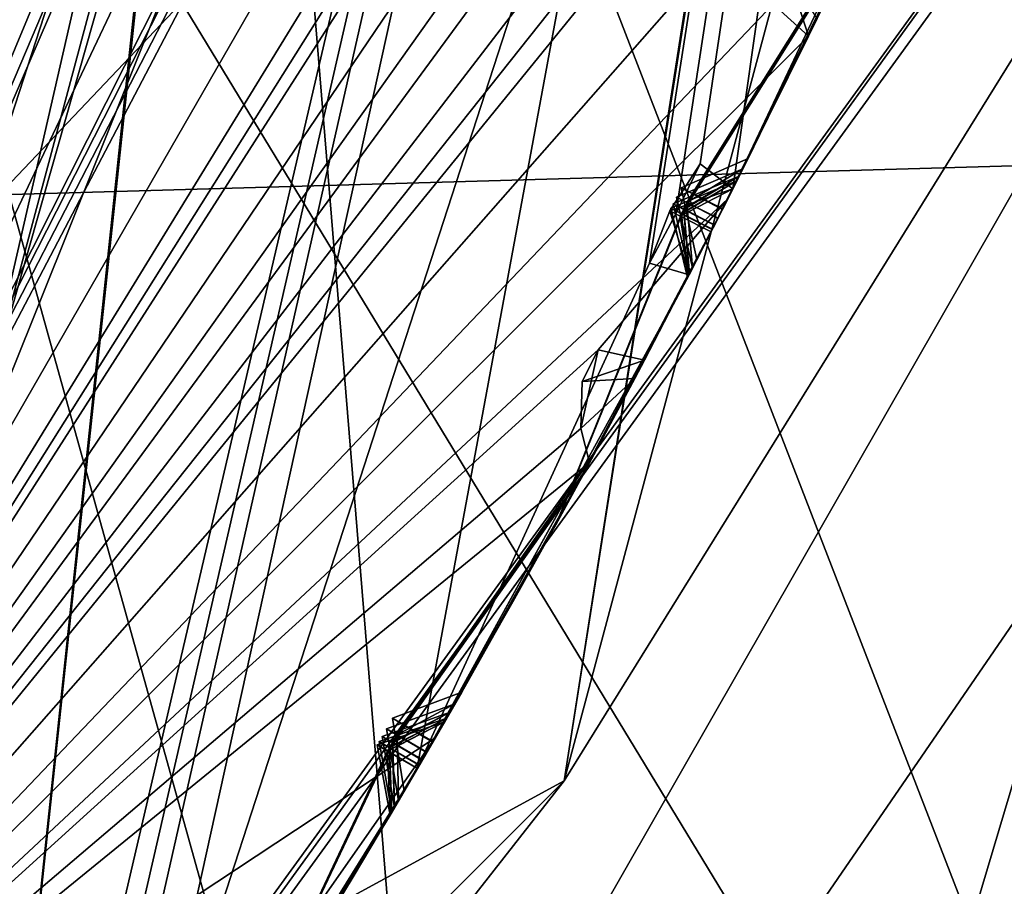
# Model space of a CAD drawing. Header units: millimetres. Extents: x -29 to 28.8, y -75.2 to 10.
# Tile 199 of 256: x 9.5 to 10.6, y -41.7 to -40.8. Entities that reach past the tile are written whole.
import ezdxf

# ---------------------------------------------------------------- set-up
doc = ezdxf.new("R2010")
doc.units = ezdxf.units.MM
doc.header["$LTSCALE"] = 88.413066
for name, color, linetype in [('104', 7, 'CONTINUOUS'), ('105', 7, 'CONTINUOUS'), ('107', 7, 'CONTINUOUS'), ('15', 7, 'CONTINUOUS'), ('18', 7, 'CONTINUOUS'), ('19', 7, 'CONTINUOUS'), ('2', 7, 'CONTINUOUS'), ('20', 7, 'CONTINUOUS'), ('22', 7, 'CONTINUOUS'), ('23', 7, 'CONTINUOUS'), ('26', 7, 'CONTINUOUS'), ('28', 7, 'CONTINUOUS'), ('3', 7, 'CONTINUOUS'), ('31', 7, 'CONTINUOUS'), ('360', 7, 'CONTINUOUS'), ('379', 7, 'CONTINUOUS'), ('385', 7, 'CONTINUOUS'), ('386', 7, 'CONTINUOUS'), ('387', 7, 'CONTINUOUS'), ('388', 7, 'CONTINUOUS'), ('389', 7, 'CONTINUOUS'), ('390', 7, 'CONTINUOUS'), ('506', 7, 'CONTINUOUS'), ('507', 7, 'CONTINUOUS'), ('509', 7, 'CONTINUOUS'), ('512', 7, 'CONTINUOUS'), ('515', 7, 'CONTINUOUS'), ('518', 7, 'CONTINUOUS'), ('520', 7, 'CONTINUOUS'), ('649', 7, 'CONTINUOUS'), ('650', 7, 'CONTINUOUS'), ('653', 7, 'CONTINUOUS'), ('656', 7, 'CONTINUOUS'), ('659', 7, 'CONTINUOUS'), ('662', 7, 'CONTINUOUS'), ('665', 7, 'CONTINUOUS'), ('666', 7, 'CONTINUOUS'), ('738', 7, 'CONTINUOUS'), ('8', 7, 'CONTINUOUS')]:
    doc.layers.add(name, color=color, linetype=linetype)

msp = doc.modelspace()

# ---------------------------------------------------------------- linework, layer by layer
at = {"layer": '104', "linetype": 'CONTINUOUS'}
for points in [[(10.48, -35.8, 24.9), (8.4772, -41.9614, 24.9), (11.15, -35.8, 24.9), (10.48, -35.8, 24.9)], [(11.15, -35.8, 24.9), (8.4772, -41.9614, 24.9), (9.0206, -42.3535, 24.9), (11.15, -35.8, 24.9)]]:
    msp.add_3dface(points, dxfattribs=at)
at = {"layer": '105', "linetype": 'CONTINUOUS'}
for points in [[(11.65, -35.8, 24.4), (11.15, -35.8, 24.9), (9.0206, -42.3535, 24.9), (11.65, -35.8, 24.4)], [(11.65, -35.8, 24.4), (9.0206, -42.3535, 24.9), (9.425, -42.6477, 24.4), (11.65, -35.8, 24.4)]]:
    msp.add_3dface(points, dxfattribs=at)
at = {"layer": '107', "linetype": 'CONTINUOUS'}
for points in [[(11.65, -35.8, 24.4), (9.425, -42.6477, 24.4), (10.1564, -35.8, -4.1), (11.65, -35.8, 24.4)], [(10.1564, -35.8, -4.1), (9.425, -42.6477, 24.4), (9.9206, -37.9755, -4.1), (10.1564, -35.8, -4.1)], [(9.9206, -37.9755, -4.1), (9.425, -42.6477, 24.4), (9.2244, -40.0501, -4.1), (9.9206, -37.9755, -4.1)]]:
    msp.add_3dface(points, dxfattribs=at)
at = {"layer": '15', "linetype": 'CONTINUOUS'}
for points in [[(10.7, -35.8, 122.5), (8.8987, -42.2663, 122.5), (8.6551, -42.0907, 122.5), (10.7, -35.8, 122.5)], [(10.4618, -39.1981, 122.5), (8.8987, -42.2663, 122.5), (10.7, -35.8, 122.5), (10.4618, -39.1981, 122.5)]]:
    msp.add_3dface(points, dxfattribs=at)
at = {"layer": '18', "linetype": 'CONTINUOUS'}
for points in [[(10.4618, -39.1981, 122.5), (10.9997, -35.8, 122.5), (10.0829, -41.6214, 122.734), (10.4618, -39.1981, 122.5)], [(10.0829, -41.6214, 122.734), (10.9997, -35.8, 122.5), (11.6428, -35.8, 122.734), (10.0829, -41.6214, 122.734)], [(10.0829, -41.6214, 122.734), (11.6428, -35.8, 122.734), (11.3982, -39.5035, 123.3264), (10.0829, -41.6214, 122.734)], [(8.8987, -42.2663, 122.5), (10.4618, -39.1981, 122.5), (10.0829, -41.6214, 122.734), (8.8987, -42.2663, 122.5)], [(7.0445, -45.4959, 123.3264), (10.0829, -41.6214, 122.734), (11.3982, -39.5035, 123.3264), (7.0445, -45.4959, 123.3264)], [(5.8214, -45.8829, 122.734), (8.8987, -42.2663, 122.5), (10.0829, -41.6214, 122.734), (5.8214, -45.8829, 122.734)], [(5.8214, -45.8829, 122.734), (10.0829, -41.6214, 122.734), (7.0445, -45.4959, 123.3264), (5.8214, -45.8829, 122.734)]]:
    msp.add_3dface(points, dxfattribs=at)
at = {"layer": '19', "linetype": 'CONTINUOUS'}
for points in [[(7.0534, -45.5082, 123.4125), (7.0445, -45.4959, 123.3264), (11.3982, -39.5035, 123.3264), (7.0534, -45.5082, 123.4125)], [(11.4127, -39.5082, 123.4125), (7.0534, -45.5082, 123.4125), (11.3982, -39.5035, 123.3264), (11.4127, -39.5082, 123.4125)]]:
    msp.add_3dface(points, dxfattribs=at)
at = {"layer": '2', "linetype": 'CONTINUOUS'}
for points in [[(10.9211, -17.8, 153.9358), (7.9343, -17.8, 156.9221), (10.92, -54.3, 153.9369), (10.9211, -17.8, 153.9358)], [(10.92, -54.3, 153.9369), (7.9343, -17.8, 156.9221), (7.9369, -54.3, 156.92), (10.92, -54.3, 153.9369)]]:
    msp.add_3dface(points, dxfattribs=at)
at = {"layer": '20', "linetype": 'CONTINUOUS'}
for points in [[(11, -35.8, 122.2), (8.8992, -42.2656, 122.2), (11, -35.8, 27.8), (11, -35.8, 122.2)], [(11, -35.8, 27.8), (8.8992, -42.2656, 122.2), (8.8992, -42.2656, 27.8), (11, -35.8, 27.8)]]:
    msp.add_3dface(points, dxfattribs=at)
at = {"layer": '22', "linetype": 'CONTINUOUS'}
msp.add_3dface([(8.6612, -42.0823, 27.5), (9.25, -35.8, 27.5), (10.7, -35.8, 27.5), (8.6612, -42.0823, 27.5)], dxfattribs=at)
at = {"layer": '23', "linetype": 'CONTINUOUS'}
for points in [[(10.48, -35.8, 24.9), (8.4791, -41.9589, 25.5), (8.4772, -41.9614, 24.9), (10.48, -35.8, 24.9)], [(10.48, -35.8, 25.5), (8.4791, -41.9589, 25.5), (10.48, -35.8, 24.9), (10.48, -35.8, 25.5)]]:
    msp.add_3dface(points, dxfattribs=at)
at = {"layer": '26', "linetype": 'CONTINUOUS'}
for points in [[(10.7, -35.8, 122.5), (8.6551, -42.0907, 122.5), (10.9121, -35.8, 122.4121), (10.7, -35.8, 122.5)], [(10.9121, -35.8, 122.4121), (8.6551, -42.0907, 122.5), (9.4502, -41.2561, 122.4121), (10.9121, -35.8, 122.4121)], [(8.8992, -42.2656, 122.2), (11, -35.8, 122.2), (9.4502, -41.2561, 122.4121), (8.8992, -42.2656, 122.2)], [(11, -35.8, 122.2), (10.9121, -35.8, 122.4121), (9.4502, -41.2561, 122.4121), (11, -35.8, 122.2)]]:
    msp.add_3dface(points, dxfattribs=at)
at = {"layer": '28', "linetype": 'CONTINUOUS'}
for points in [[(8.4791, -41.9589, 25.5), (10.48, -35.8, 25.5), (7.4834, -41.237, 25.5), (8.4791, -41.9589, 25.5)], [(10.48, -35.8, 25.5), (9.25, -35.8, 25.5), (7.4834, -41.237, 25.5), (10.48, -35.8, 25.5)]]:
    msp.add_3dface(points, dxfattribs=at)
at = {"layer": '3', "linetype": 'CONTINUOUS'}
for points in [[(7.0534, -45.5082, 123.4125), (11.4127, -39.5082, 123.4125), (8.9733, -43.7674, 130.8839), (7.0534, -45.5082, 123.4125)], [(8.9733, -43.7674, 130.8839), (11.4127, -39.5082, 123.4125), (10.6544, -41.3212, 132.9354), (8.9733, -43.7674, 130.8839)]]:
    msp.add_3dface(points, dxfattribs=at)
at = {"layer": '31', "linetype": 'CONTINUOUS'}
for points in [[(8.6612, -42.0823, 27.5), (10.7, -35.8, 27.5), (9.4502, -41.2561, 27.5879), (8.6612, -42.0823, 27.5)], [(11, -35.8, 27.8), (8.8992, -42.2656, 27.8), (10.9121, -35.8, 27.5879), (11, -35.8, 27.8)], [(10.9121, -35.8, 27.5879), (8.8992, -42.2656, 27.8), (9.4502, -41.2561, 27.5879), (10.9121, -35.8, 27.5879)], [(10.7, -35.8, 27.5), (10.9121, -35.8, 27.5879), (9.4502, -41.2561, 27.5879), (10.7, -35.8, 27.5)]]:
    msp.add_3dface(points, dxfattribs=at)
at = {"layer": '360', "color": 7, "linetype": 'CONTINUOUS', "true_color": 0xe7d0ff}
for points in [[(9.4768, -40.9934, -17.0066), (18.8556, -31.1187, -18.7208), (15.988, -40.8072, -11.4625), (9.4768, -40.9934, -17.0066)], [(9.4768, -33.502, -23.5613), (18.8556, -31.1187, -18.7208), (9.4768, -40.9934, -17.0066), (9.4768, -33.502, -23.5613)], [(9.4768, -46.9071, 0.2083), (19.1071, -40.8072, 4.6823), (9.4768, -46.7261, 3.1512), (9.4768, -46.9071, 0.2083)], [(19.1071, -40.8072, 4.6823), (15.3925, -40.8301, 12.2105), (9.4768, -46.7261, 3.1512), (19.1071, -40.8072, 4.6823)], [(9.4768, -46.7696, -2.7492), (19.3153, -40.8072, -3.7316), (9.4768, -46.9071, 0.2083), (9.4768, -46.7696, -2.7492)], [(19.3153, -40.8072, -3.7316), (19.1071, -40.8072, 4.6823), (9.4768, -46.9071, 0.2083), (19.3153, -40.8072, -3.7316)], [(9.4768, -45.5639, -8.4774), (15.988, -40.8072, -11.4625), (9.4768, -46.7696, -2.7492), (9.4768, -45.5639, -8.4774)], [(9.4768, -41.9765, -15.6844), (15.988, -40.8072, -11.4625), (9.4768, -45.5639, -8.4774), (9.4768, -41.9765, -15.6844)], [(15.988, -40.8072, -11.4625), (19.3153, -40.8072, -3.7316), (9.4768, -46.7696, -2.7492), (15.988, -40.8072, -11.4625)], [(9.4768, -40.9934, -17.0066), (15.988, -40.8072, -11.4625), (9.4768, -41.9765, -15.6844), (9.4768, -40.9934, -17.0066)], [(15.3925, -40.8301, 12.2105), (14.0362, -41.7461, 12.2105), (9.4768, -46.7261, 3.1512), (15.3925, -40.8301, 12.2105)]]:
    msp.add_3dface(points, dxfattribs=at)
at = {"layer": '379', "linetype": 'CONTINUOUS'}
msp.add_3dface([(11, -35.8, -102.4), (5.9058, -40.0895, -102.4), (8.8992, -42.2655, -102.4), (11, -35.8, -102.4)], dxfattribs=at)
at = {"layer": '385', "linetype": 'CONTINUOUS'}
msp.add_3dface([(-11, -35.8, -116.4), (11, -35.8, -116.4), (8.8992, -42.2655, -116.4), (-11, -35.8, -116.4)], dxfattribs=at)
at = {"layer": '386', "linetype": 'CONTINUOUS'}
for points in [[(11, -35.8, -102.4), (8.8992, -42.2655, -102.4), (11, -35.8, -103.9), (11, -35.8, -102.4)], [(11, -35.8, -103.9), (8.8992, -42.2655, -102.4), (8.8992, -42.2656, -103.9), (11, -35.8, -103.9)]]:
    msp.add_3dface(points, dxfattribs=at)
at = {"layer": '387', "linetype": 'CONTINUOUS'}
for points in [[(11, -35.8, -103.9), (8.8992, -42.2656, -103.9), (11.4459, -36.1449, -104.3515), (11, -35.8, -103.9)], [(8.8992, -42.2656, -103.9), (11.4664, -36.2286, -104.3744), (11.4459, -36.1449, -104.3515), (8.8992, -42.2656, -103.9)], [(11.4664, -36.2286, -104.3744), (8.8992, -42.2656, -103.9), (11.4909, -36.2572, -104.4), (11.4664, -36.2286, -104.3744)], [(11.4909, -36.2572, -104.4), (8.8992, -42.2656, -103.9), (11.3842, -37.0354, -104.3514), (11.4909, -36.2572, -104.4)], [(11.3842, -37.0354, -104.3514), (8.8992, -42.2656, -103.9), (11.332, -37.4474, -104.3515), (11.3842, -37.0354, -104.3514)], [(11.332, -37.4474, -104.3515), (8.8992, -42.2656, -103.9), (11.3428, -37.5329, -104.3744), (11.332, -37.4474, -104.3515)], [(11.3428, -37.5329, -104.3744), (8.8992, -42.2656, -103.9), (11.3639, -37.5641, -104.4), (11.3428, -37.5329, -104.3744)], [(11.3639, -37.5641, -104.4), (8.8992, -42.2656, -103.9), (11.1692, -38.3251, -104.3514), (11.3639, -37.5641, -104.4)], [(11.1692, -38.3251, -104.3514), (8.8992, -42.2656, -103.9), (11.0704, -38.7284, -104.3515), (11.1692, -38.3251, -104.3514)], [(11.0704, -38.7284, -104.3515), (8.8992, -42.2656, -103.9), (11.0713, -38.8145, -104.3744), (11.0704, -38.7284, -104.3515)], [(11.0713, -38.8145, -104.3744), (8.8992, -42.2656, -103.9), (11.0887, -38.848, -104.4), (11.0713, -38.8145, -104.3744)], [(11.0887, -38.848, -104.4), (8.8992, -42.2656, -103.9), (10.9943, -39.1729, -104.4), (11.0887, -38.848, -104.4)], [(10.9943, -39.1729, -104.4), (8.8992, -42.2656, -103.9), (10.8086, -39.5818, -104.3514), (10.9943, -39.1729, -104.4)], [(10.8086, -39.5818, -104.3514), (8.8992, -42.2656, -103.9), (10.85, -39.6114, -104.4), (10.8086, -39.5818, -104.3514)], [(10.85, -39.6114, -104.4), (8.8992, -42.2656, -103.9), (10.6644, -39.9712, -104.3515), (10.85, -39.6114, -104.4)], [(10.6644, -39.9712, -104.3515), (8.8992, -42.2656, -103.9), (10.6556, -40.0569, -104.3744), (10.6644, -39.9712, -104.3515)], [(10.6556, -40.0569, -104.3744), (8.8992, -42.2656, -103.9), (10.669, -40.0921, -104.4), (10.6556, -40.0569, -104.3744)], [(10.669, -40.0921, -104.4), (8.8992, -42.2656, -103.9), (10.5381, -40.4041, -104.4), (10.669, -40.0921, -104.4)], [(10.5381, -40.4041, -104.4), (8.8992, -42.2656, -103.9), (10.307, -40.7892, -104.3514), (10.5381, -40.4041, -104.4)], [(10.307, -40.7892, -104.3514), (8.8992, -42.2656, -103.9), (10.3448, -40.8234, -104.4), (10.307, -40.7892, -104.3514)], [(10.3448, -40.8234, -104.4), (8.8992, -42.2656, -103.9), (10.2584, -40.9977, -104.4), (10.3448, -40.8234, -104.4)], [(10.2584, -40.9977, -104.4), (8.8992, -42.2656, -103.9), (10.1194, -41.1596, -104.3515), (10.2584, -40.9977, -104.4)], [(10.1689, -41.1705, -104.4), (10.2584, -40.9977, -104.4), (10.1194, -41.1596, -104.3515), (10.1689, -41.1705, -104.4)], [(10.1194, -41.1596, -104.3515), (8.8992, -42.2656, -103.9), (10.1008, -41.2438, -104.3744), (10.1194, -41.1596, -104.3515)], [(10.1008, -41.2438, -104.3744), (8.8992, -42.2656, -103.9), (10.1102, -41.2803, -104.4), (10.1008, -41.2438, -104.3744)], [(10.1102, -41.2803, -104.4), (8.8992, -42.2656, -103.9), (9.9446, -41.5753, -104.4), (10.1102, -41.2803, -104.4)], [(9.9446, -41.5753, -104.4), (8.8992, -42.2656, -103.9), (9.7349, -41.8747, -104.3747), (9.9446, -41.5753, -104.4)], [(9.7704, -41.8654, -104.4), (9.9446, -41.5753, -104.4), (9.7349, -41.8747, -104.3747), (9.7704, -41.8654, -104.4)]]:
    msp.add_3dface(points, dxfattribs=at)
at = {"layer": '388', "linetype": 'CONTINUOUS'}
for points in [[(10.2638, -40.9869, -114.4), (10.5224, -40.4399, -114.4), (10.3985, -40.7114, -113.8741), (10.2638, -40.9869, -114.4)], [(10.2801, -40.9546, -105.8927), (10.4098, -40.6874, -106.3335), (10.4135, -40.6794, -105.4561), (10.2801, -40.9546, -105.8927)], [(10.2746, -40.9656, -107.8725), (10.405, -40.6976, -108.3422), (10.4054, -40.6967, -107.4146), (10.2746, -40.9656, -107.8725)], [(10.2681, -40.9785, -112.1488), (10.399, -40.7104, -112.6553), (10.4, -40.7081, -111.6447), (10.2681, -40.9785, -112.1488)], [(10.2707, -40.9734, -109.967), (10.4008, -40.7064, -110.4562), (10.4014, -40.7052, -109.4854), (10.2707, -40.9734, -109.967)], [(10.2584, -40.9977, -104.4), (10.253, -41.0083, -105.8041), (10.3877, -40.7342, -105.3686), (10.2584, -40.9977, -104.4)], [(10.3448, -40.8234, -104.4), (10.2584, -40.9977, -104.4), (10.3877, -40.7342, -105.3686), (10.3448, -40.8234, -104.4)], [(10.3541, -40.8043, -104.4293), (10.3448, -40.8234, -104.4), (10.3877, -40.7342, -105.3686), (10.3541, -40.8043, -104.4293)], [(10.2526, -41.0091, -105.9808), (10.2479, -41.0184, -107.78), (10.38, -40.7503, -107.3229), (10.2526, -41.0091, -105.9808)], [(10.3838, -40.7423, -106.4227), (10.2526, -41.0091, -105.9808), (10.38, -40.7503, -107.3229), (10.3838, -40.7423, -106.4227)], [(10.244, -41.0259, -110.0626), (10.2418, -41.0302, -112.0507), (10.3752, -40.7604, -111.5468), (10.244, -41.0259, -110.0626)], [(10.3756, -40.7594, -110.5523), (10.244, -41.0259, -110.0626), (10.3752, -40.7604, -111.5468), (10.3756, -40.7594, -110.5523)], [(10.2476, -41.0189, -107.9648), (10.2442, -41.0255, -109.8713), (10.3762, -40.7583, -109.3907), (10.2476, -41.0189, -107.9648)], [(10.3792, -40.7519, -108.4343), (10.2476, -41.0189, -107.9648), (10.3762, -40.7583, -109.3907), (10.3792, -40.7519, -108.4343)], [(10.2417, -41.0305, -112.2468), (10.2404, -41.033, -114.29), (10.3736, -40.7636, -113.7749), (10.2417, -41.0305, -112.2468)], [(10.3736, -40.7636, -112.7523), (10.2417, -41.0305, -112.2468), (10.3736, -40.7636, -113.7749), (10.3736, -40.7636, -112.7523)], [(10.2584, -40.9977, -104.4), (10.1689, -41.1705, -104.4), (10.253, -41.0083, -105.8041), (10.2584, -40.9977, -104.4)], [(10.1144, -41.2725, -106.4145), (10.2479, -41.0184, -107.78), (10.2526, -41.0091, -105.9808), (10.1144, -41.2725, -106.4145)], [(10.1169, -41.2679, -105.3772), (10.253, -41.0083, -105.8041), (10.1586, -41.1901, -104.4298), (10.1169, -41.2679, -105.3772)], [(10.1586, -41.1901, -104.4298), (10.253, -41.0083, -105.8041), (10.1689, -41.1705, -104.4), (10.1586, -41.1901, -104.4298)], [(10.1041, -41.2916, -110.5531), (10.2418, -41.0302, -112.0507), (10.244, -41.0259, -110.0626), (10.1041, -41.2916, -110.5531)], [(10.105, -41.2899, -109.3842), (10.2442, -41.0255, -109.8713), (10.1065, -41.2872, -108.4365), (10.105, -41.2899, -109.3842)], [(10.1065, -41.2872, -108.4365), (10.2442, -41.0255, -109.8713), (10.2476, -41.0189, -107.9648), (10.1065, -41.2872, -108.4365)], [(10.1109, -41.2791, -107.3226), (10.2479, -41.0184, -107.78), (10.1144, -41.2725, -106.4145), (10.1109, -41.2791, -107.3226)], [(10.1004, -41.2983, -113.774), (10.2404, -41.033, -114.29), (10.1018, -41.2959, -112.7534), (10.1004, -41.2983, -113.774)], [(10.1018, -41.2959, -112.7534), (10.2404, -41.033, -114.29), (10.2417, -41.0305, -112.2468), (10.1018, -41.2959, -112.7534)], [(10.1027, -41.2941, -111.548), (10.2418, -41.0302, -112.0507), (10.1041, -41.2916, -110.5531), (10.1027, -41.2941, -111.548)], [(10.2252, -41.0627, -105.8921), (10.0875, -41.3219, -105.4642), (10.0858, -41.325, -106.3247), (10.2252, -41.0627, -105.8921)], [(10.2174, -41.0778, -109.9668), (10.0766, -41.3418, -109.4788), (10.0761, -41.3427, -110.4565), (10.2174, -41.0778, -109.9668)], [(10.2206, -41.0715, -107.8721), (10.0819, -41.3321, -107.4132), (10.0782, -41.339, -108.3431), (10.2206, -41.0715, -107.8721)], [(9.9249, -41.6091, -114.4), (10.2168, -41.079, -114.4), (9.9255, -41.6081, -113.3625), (9.9249, -41.6091, -114.4)], [(9.9255, -41.6081, -113.3625), (10.2168, -41.079, -114.4), (10.0725, -41.3493, -113.873), (9.9255, -41.6081, -113.3625)], [(10.2152, -41.082, -112.1487), (10.0743, -41.3461, -111.6439), (10.0739, -41.3468, -112.655), (10.2152, -41.082, -112.1487)], [(10.0678, -41.3578, -104.6885), (10.1169, -41.2679, -105.3772), (10.1586, -41.1901, -104.4298), (10.0678, -41.3578, -104.6885)], [(9.973, -41.5262, -104.9539), (10.1169, -41.2679, -105.3772), (10.0678, -41.3578, -104.6885), (9.973, -41.5262, -104.9539)], [(9.9657, -41.5388, -106.8666), (10.1109, -41.2791, -107.3226), (10.1144, -41.2725, -106.4145), (9.9657, -41.5388, -106.8666)], [(10.1102, -41.2803, -104.4), (9.9446, -41.5753, -104.4), (10.0279, -41.4295, -104.6312), (10.1102, -41.2803, -104.4)], [(9.9605, -41.5478, -108.9071), (10.105, -41.2899, -109.3842), (10.1065, -41.2872, -108.4365), (9.9605, -41.5478, -108.9071)], [(9.9547, -41.5579, -113.2636), (10.1004, -41.2983, -113.774), (10.1018, -41.2959, -112.7534), (9.9547, -41.5579, -113.2636)], [(9.957, -41.554, -111.0488), (10.1027, -41.2941, -111.548), (10.1041, -41.2916, -110.5531), (9.957, -41.554, -111.0488)], [(10.0819, -41.3321, -107.4132), (9.9355, -41.591, -106.9569), (10.0782, -41.339, -108.3431), (10.0819, -41.3321, -107.4132)], [(9.942, -41.5798, -105.0397), (9.9358, -41.5904, -106.776), (10.0858, -41.325, -106.3247), (9.942, -41.5798, -105.0397)], [(10.0875, -41.3219, -105.4642), (9.942, -41.5798, -105.0397), (10.0858, -41.325, -106.3247), (10.0875, -41.3219, -105.4642)], [(9.9308, -41.5991, -109.0011), (9.9277, -41.6043, -110.9517), (10.0761, -41.3427, -110.4565), (9.9308, -41.5991, -109.0011)], [(10.0766, -41.3418, -109.4788), (9.9308, -41.5991, -109.0011), (10.0761, -41.3427, -110.4565), (10.0766, -41.3418, -109.4788)], [(9.9355, -41.591, -106.9569), (9.931, -41.5986, -108.8129), (10.0782, -41.339, -108.3431), (9.9355, -41.591, -106.9569)], [(9.9275, -41.6046, -111.1457), (9.9256, -41.6079, -113.1647), (10.0739, -41.3468, -112.655), (9.9275, -41.6046, -111.1457)], [(10.0743, -41.3461, -111.6439), (9.9275, -41.6046, -111.1457), (10.0739, -41.3468, -112.655), (10.0743, -41.3461, -111.6439)], [(9.9446, -41.5753, -104.4), (9.9425, -41.579, -104.8676), (10.0279, -41.4295, -104.6312), (9.9446, -41.5753, -104.4)], [(9.9446, -41.5753, -104.4), (9.7704, -41.8654, -104.4), (9.8577, -41.7225, -104.6331), (9.9446, -41.5753, -104.4)], [(9.7886, -41.836, -105.4584), (9.9358, -41.5904, -106.776), (9.942, -41.5798, -105.0397), (9.7886, -41.836, -105.4584)], [(9.9425, -41.579, -104.8676), (9.9446, -41.5753, -104.4), (9.8577, -41.7225, -104.6331), (9.9425, -41.579, -104.8676)], [(9.7817, -41.8472, -107.408), (9.931, -41.5986, -108.8129), (9.9355, -41.591, -106.9569), (9.7817, -41.8472, -107.408)], [(9.7847, -41.8423, -106.3334), (9.9358, -41.5904, -106.776), (9.7886, -41.836, -105.4584), (9.7847, -41.8423, -106.3334)], [(9.7738, -41.8599, -110.4564), (9.9277, -41.6043, -110.9517), (9.7745, -41.8587, -109.4852), (9.7738, -41.8599, -110.4564)], [(9.7745, -41.8587, -109.4852), (9.9277, -41.6043, -110.9517), (9.9308, -41.5991, -109.0011), (9.7745, -41.8587, -109.4852)], [(9.7745, -41.8588, -111.6392), (9.9256, -41.6079, -113.1647), (9.9275, -41.6046, -111.1457), (9.7745, -41.8588, -111.6392)], [(9.7767, -41.8552, -108.3357), (9.931, -41.5986, -108.8129), (9.7817, -41.8472, -107.408), (9.7767, -41.8552, -108.3357)], [(9.6056, -42.1231, -114.4), (9.9249, -41.6091, -114.4), (9.7708, -41.8647, -113.8741), (9.6056, -42.1231, -114.4)], [(9.7708, -41.8647, -113.8741), (9.9249, -41.6091, -114.4), (9.9255, -41.6081, -113.3625), (9.7708, -41.8647, -113.8741)], [(9.771, -41.8645, -112.6538), (9.9256, -41.6079, -113.1647), (9.7745, -41.8588, -111.6392), (9.771, -41.8645, -112.6538)], [(9.9113, -41.6324, -104.9532), (9.8152, -41.7926, -104.6904), (9.7565, -41.8878, -105.3714), (9.9113, -41.6324, -104.9532)], [(9.9053, -41.6425, -106.8661), (9.7527, -41.8939, -106.4224), (9.7503, -41.8977, -107.3165), (9.9053, -41.6425, -106.8661)], [(9.8962, -41.658, -113.2635), (9.7401, -41.9139, -112.752), (9.7402, -41.9138, -113.7749), (9.8962, -41.658, -113.2635)], [(9.898, -41.6548, -111.0486), (9.7425, -41.9102, -110.5517), (9.744, -41.9078, -111.5409), (9.898, -41.6548, -111.0486)], [(9.901, -41.6498, -108.9068), (9.7452, -41.9058, -108.4287), (9.7433, -41.9088, -109.3907), (9.901, -41.6498, -108.9068)]]:
    msp.add_3dface(points, dxfattribs=at)
at = {"layer": '389', "linetype": 'CONTINUOUS'}
for points in [[(8.8992, -42.2656, -114.9), (11, -35.8, -114.9), (9.5077, -42.1922, -114.4433), (8.8992, -42.2656, -114.9)], [(9.5077, -42.1922, -114.4433), (11, -35.8, -114.9), (9.5418, -42.1428, -114.4424), (9.5077, -42.1922, -114.4433)], [(9.5418, -42.1428, -114.4424), (11, -35.8, -114.9), (9.574, -42.0924, -114.4433), (9.5418, -42.1428, -114.4424)], [(11, -35.8, -114.9), (9.6056, -42.1231, -114.4), (9.574, -42.0924, -114.4433), (11, -35.8, -114.9)], [(11, -35.8, -114.9), (9.9249, -41.6091, -114.4), (9.6056, -42.1231, -114.4), (11, -35.8, -114.9)], [(9.9249, -41.6091, -114.4), (11, -35.8, -114.9), (10.1744, -41.0667, -114.4433), (9.9249, -41.6091, -114.4)], [(10.1744, -41.0667, -114.4433), (11, -35.8, -114.9), (10.2026, -41.0138, -114.4424), (10.1744, -41.0667, -114.4433)], [(10.2026, -41.0138, -114.4424), (11, -35.8, -114.9), (10.2288, -40.96, -114.4433), (10.2026, -41.0138, -114.4424)], [(11, -35.8, -114.9), (10.2638, -40.9869, -114.4), (10.2288, -40.96, -114.4433), (11, -35.8, -114.9)], [(11, -35.8, -114.9), (10.5224, -40.4399, -114.4), (10.2638, -40.9869, -114.4), (11, -35.8, -114.9)], [(10.2168, -41.079, -114.4), (9.9249, -41.6091, -114.4), (10.1744, -41.0667, -114.4433), (10.2168, -41.079, -114.4)]]:
    msp.add_3dface(points, dxfattribs=at)
at = {"layer": '390', "linetype": 'CONTINUOUS'}
for points in [[(11, -35.8, -116.4), (11, -35.8, -114.9), (8.8992, -42.2656, -114.9), (11, -35.8, -116.4)], [(8.8992, -42.2655, -116.4), (11, -35.8, -116.4), (8.8992, -42.2656, -114.9), (8.8992, -42.2655, -116.4)]]:
    msp.add_3dface(points, dxfattribs=at)
at = {"layer": '506', "linetype": 'CONTINUOUS'}
for points in [[(10.2168, -41.079, -114.4), (10.1963, -41.0105, -114.4035), (10.2074, -41.0161, -114.3226), (10.2168, -41.079, -114.4)], [(10.2404, -41.033, -114.29), (10.2168, -41.079, -114.4), (10.2074, -41.0161, -114.3226), (10.2404, -41.033, -114.29)], [(10.2404, -41.033, -114.29), (10.1004, -41.2983, -113.774), (10.0725, -41.3493, -113.873), (10.2404, -41.033, -114.29)], [(10.2168, -41.079, -114.4), (10.2404, -41.033, -114.29), (10.0725, -41.3493, -113.873), (10.2168, -41.079, -114.4)], [(10.1004, -41.2983, -113.774), (9.9547, -41.5579, -113.2636), (9.9255, -41.6081, -113.3625), (10.1004, -41.2983, -113.774)], [(10.1004, -41.2983, -113.774), (9.9255, -41.6081, -113.3625), (10.0725, -41.3493, -113.873), (10.1004, -41.2983, -113.774)], [(9.8936, -41.5894, -113.3303), (9.9547, -41.5579, -113.2636), (9.8824, -41.5828, -113.2636), (9.8936, -41.5894, -113.3303)], [(9.9255, -41.6081, -113.3625), (9.9547, -41.5579, -113.2636), (9.8936, -41.5894, -113.3303), (9.9255, -41.6081, -113.3625)], [(9.8962, -41.658, -113.2635), (9.8824, -41.5828, -113.2636), (9.8935, -41.5892, -113.1973), (9.8962, -41.658, -113.2635)], [(9.9256, -41.6079, -113.1647), (9.8962, -41.658, -113.2635), (9.8935, -41.5892, -113.1973), (9.9256, -41.6079, -113.1647)], [(9.7401, -41.9139, -112.752), (9.8962, -41.658, -113.2635), (9.9256, -41.6079, -113.1647), (9.7401, -41.9139, -112.752)], [(9.7401, -41.9139, -112.752), (9.9256, -41.6079, -113.1647), (9.771, -41.8645, -112.6538), (9.7401, -41.9139, -112.752)]]:
    msp.add_3dface(points, dxfattribs=at)
at = {"layer": '507', "linetype": 'CONTINUOUS'}
for points in [[(10.2026, -41.0138, -114.4424), (10.2288, -40.96, -114.4433), (10.1963, -41.0105, -114.4035), (10.2026, -41.0138, -114.4424)], [(10.2288, -40.96, -114.4433), (10.2638, -40.9869, -114.4), (10.1963, -41.0105, -114.4035), (10.2288, -40.96, -114.4433)]]:
    msp.add_3dface(points, dxfattribs=at)
at = {"layer": '509', "linetype": 'CONTINUOUS'}
for points in [[(10.2417, -41.0305, -112.2468), (10.3736, -40.7636, -112.7523), (10.399, -40.7104, -112.6553), (10.2417, -41.0305, -112.2468)], [(10.2417, -41.0305, -112.2468), (10.399, -40.7104, -112.6553), (10.2681, -40.9785, -112.1488), (10.2417, -41.0305, -112.2468)], [(10.2088, -41.0136, -112.2149), (10.2681, -40.9785, -112.1488), (10.1972, -41.0076, -112.1488), (10.2088, -41.0136, -112.2149)], [(10.2417, -41.0305, -112.2468), (10.2681, -40.9785, -112.1488), (10.2088, -41.0136, -112.2149), (10.2417, -41.0305, -112.2468)], [(10.2152, -41.082, -112.1487), (10.1972, -41.0076, -112.1488), (10.2086, -41.0133, -112.0833), (10.2152, -41.082, -112.1487)], [(10.2418, -41.0302, -112.0507), (10.2152, -41.082, -112.1487), (10.2086, -41.0133, -112.0833), (10.2418, -41.0302, -112.0507)], [(10.0743, -41.3461, -111.6439), (10.2152, -41.082, -112.1487), (10.2418, -41.0302, -112.0507), (10.0743, -41.3461, -111.6439)], [(10.0743, -41.3461, -111.6439), (10.2418, -41.0302, -112.0507), (10.1027, -41.2941, -111.548), (10.0743, -41.3461, -111.6439)], [(9.9275, -41.6046, -111.1457), (10.0743, -41.3461, -111.6439), (10.1027, -41.2941, -111.548), (9.9275, -41.6046, -111.1457)], [(9.9275, -41.6046, -111.1457), (10.1027, -41.2941, -111.548), (9.957, -41.554, -111.0488), (9.9275, -41.6046, -111.1457)], [(9.8957, -41.586, -111.1142), (9.957, -41.554, -111.0488), (9.8845, -41.5793, -111.0487), (9.8957, -41.586, -111.1142)], [(9.9275, -41.6046, -111.1457), (9.957, -41.554, -111.0488), (9.8957, -41.586, -111.1142), (9.9275, -41.6046, -111.1457)], [(9.898, -41.6548, -111.0486), (9.8845, -41.5793, -111.0487), (9.8954, -41.5855, -110.9842), (9.898, -41.6548, -111.0486)], [(9.9277, -41.6043, -110.9517), (9.898, -41.6548, -111.0486), (9.8954, -41.5855, -110.9842), (9.9277, -41.6043, -110.9517)], [(9.7425, -41.9102, -110.5517), (9.898, -41.6548, -111.0486), (9.9277, -41.6043, -110.9517), (9.7425, -41.9102, -110.5517)], [(9.7425, -41.9102, -110.5517), (9.9277, -41.6043, -110.9517), (9.7738, -41.8599, -110.4564), (9.7425, -41.9102, -110.5517)]]:
    msp.add_3dface(points, dxfattribs=at)
at = {"layer": '512', "linetype": 'CONTINUOUS'}
for points in [[(10.244, -41.0259, -110.0626), (10.3756, -40.7594, -110.5523), (10.4008, -40.7064, -110.4562), (10.244, -41.0259, -110.0626)], [(10.244, -41.0259, -110.0626), (10.4008, -40.7064, -110.4562), (10.2707, -40.9734, -109.967), (10.244, -41.0259, -110.0626)], [(10.2112, -41.009, -110.0316), (10.2707, -40.9734, -109.967), (10.1996, -41.0029, -109.9669), (10.2112, -41.009, -110.0316)], [(10.244, -41.0259, -110.0626), (10.2707, -40.9734, -109.967), (10.2112, -41.009, -110.0316), (10.244, -41.0259, -110.0626)], [(10.2174, -41.0778, -109.9668), (10.1996, -41.0029, -109.9669), (10.2108, -41.0085, -109.9035), (10.2174, -41.0778, -109.9668)], [(10.2442, -41.0255, -109.8713), (10.2174, -41.0778, -109.9668), (10.2108, -41.0085, -109.9035), (10.2442, -41.0255, -109.8713)], [(10.0766, -41.3418, -109.4788), (10.2174, -41.0778, -109.9668), (10.2442, -41.0255, -109.8713), (10.0766, -41.3418, -109.4788)], [(10.0766, -41.3418, -109.4788), (10.2442, -41.0255, -109.8713), (10.105, -41.2899, -109.3842), (10.0766, -41.3418, -109.4788)], [(9.9308, -41.5991, -109.0011), (10.0766, -41.3418, -109.4788), (10.105, -41.2899, -109.3842), (9.9308, -41.5991, -109.0011)], [(9.9308, -41.5991, -109.0011), (10.105, -41.2899, -109.3842), (9.9605, -41.5478, -108.9071), (9.9308, -41.5991, -109.0011)], [(9.8991, -41.5805, -108.9708), (9.9605, -41.5478, -108.9071), (9.8877, -41.5737, -108.9069), (9.8991, -41.5805, -108.9708)], [(9.9308, -41.5991, -109.0011), (9.9605, -41.5478, -108.9071), (9.8991, -41.5805, -108.9708), (9.9308, -41.5991, -109.0011)], [(9.901, -41.6498, -108.9068), (9.8877, -41.5737, -108.9069), (9.8986, -41.5798, -108.8446), (9.901, -41.6498, -108.9068)], [(9.931, -41.5986, -108.8129), (9.901, -41.6498, -108.9068), (9.8986, -41.5798, -108.8446), (9.931, -41.5986, -108.8129)], [(9.7452, -41.9058, -108.4287), (9.901, -41.6498, -108.9068), (9.931, -41.5986, -108.8129), (9.7452, -41.9058, -108.4287)], [(9.7452, -41.9058, -108.4287), (9.931, -41.5986, -108.8129), (9.7767, -41.8552, -108.3357), (9.7452, -41.9058, -108.4287)]]:
    msp.add_3dface(points, dxfattribs=at)
at = {"layer": '515', "linetype": 'CONTINUOUS'}
for points in [[(10.2476, -41.0189, -107.9648), (10.3792, -40.7519, -108.4343), (10.405, -40.6976, -108.3422), (10.2476, -41.0189, -107.9648)], [(10.2476, -41.0189, -107.9648), (10.405, -40.6976, -108.3422), (10.2746, -40.9656, -107.8725), (10.2476, -41.0189, -107.9648)], [(10.2476, -41.0189, -107.9648), (10.2746, -40.9656, -107.8725), (10.2032, -40.9959, -107.8723), (10.2476, -41.0189, -107.9648)], [(10.2206, -41.0715, -107.8721), (10.2032, -40.9959, -107.8723), (10.2145, -41.0015, -107.8108), (10.2206, -41.0715, -107.8721)], [(10.2479, -41.0184, -107.78), (10.2206, -41.0715, -107.8721), (10.2145, -41.0015, -107.8108), (10.2479, -41.0184, -107.78)], [(10.0819, -41.3321, -107.4132), (10.2206, -41.0715, -107.8721), (10.2479, -41.0184, -107.78), (10.0819, -41.3321, -107.4132)], [(10.0819, -41.3321, -107.4132), (10.2479, -41.0184, -107.78), (10.1109, -41.2791, -107.3226), (10.0819, -41.3321, -107.4132)], [(9.9355, -41.591, -106.9569), (10.0819, -41.3321, -107.4132), (10.1109, -41.2791, -107.3226), (9.9355, -41.591, -106.9569)], [(9.9355, -41.591, -106.9569), (10.1109, -41.2791, -107.3226), (9.9657, -41.5388, -106.8666), (9.9355, -41.591, -106.9569)], [(9.9355, -41.591, -106.9569), (9.9657, -41.5388, -106.8666), (9.8925, -41.5656, -106.8664), (9.9355, -41.591, -106.9569)], [(9.9053, -41.6425, -106.8661), (9.8925, -41.5656, -106.8664), (9.9037, -41.5719, -106.8056), (9.9053, -41.6425, -106.8661)], [(9.9358, -41.5904, -106.776), (9.9053, -41.6425, -106.8661), (9.9037, -41.5719, -106.8056), (9.9358, -41.5904, -106.776)], [(9.7527, -41.8939, -106.4224), (9.9053, -41.6425, -106.8661), (9.9358, -41.5904, -106.776), (9.7527, -41.8939, -106.4224)], [(9.7527, -41.8939, -106.4224), (9.9358, -41.5904, -106.776), (9.7847, -41.8423, -106.3334), (9.7527, -41.8939, -106.4224)]]:
    msp.add_3dface(points, dxfattribs=at)
at = {"layer": '518', "linetype": 'CONTINUOUS'}
for points in [[(10.2526, -41.0091, -105.9808), (10.3838, -40.7423, -106.4227), (10.4098, -40.6874, -106.3335), (10.2526, -41.0091, -105.9808)], [(10.2526, -41.0091, -105.9808), (10.4098, -40.6874, -106.3335), (10.2801, -40.9546, -105.8927), (10.2526, -41.0091, -105.9808)], [(10.2526, -41.0091, -105.9808), (10.2801, -40.9546, -105.8927), (10.2082, -40.986, -105.8924), (10.2526, -41.0091, -105.9808)], [(10.2252, -41.0627, -105.8921), (10.2082, -40.986, -105.8924), (10.253, -41.0083, -105.8041), (10.2252, -41.0627, -105.8921)], [(10.0875, -41.3219, -105.4642), (10.2252, -41.0627, -105.8921), (10.253, -41.0083, -105.8041), (10.0875, -41.3219, -105.4642)], [(10.0875, -41.3219, -105.4642), (10.253, -41.0083, -105.8041), (10.1169, -41.2679, -105.3772), (10.0875, -41.3219, -105.4642)], [(9.942, -41.5798, -105.0397), (10.0875, -41.3219, -105.4642), (10.1169, -41.2679, -105.3772), (9.942, -41.5798, -105.0397)], [(9.942, -41.5798, -105.0397), (10.1169, -41.2679, -105.3772), (9.973, -41.5262, -104.9539), (9.942, -41.5798, -105.0397)], [(9.942, -41.5798, -105.0397), (9.973, -41.5262, -104.9539), (9.899, -41.5542, -104.9536), (9.942, -41.5798, -105.0397)], [(9.9113, -41.6324, -104.9532), (9.899, -41.5542, -104.9536), (9.9425, -41.579, -104.8676), (9.9113, -41.6324, -104.9532)], [(9.9113, -41.6324, -104.9532), (9.9425, -41.579, -104.8676), (9.8577, -41.7225, -104.6331), (9.9113, -41.6324, -104.9532)], [(9.8152, -41.7926, -104.6904), (9.9113, -41.6324, -104.9532), (9.8577, -41.7225, -104.6331), (9.8152, -41.7926, -104.6904)], [(9.7704, -41.8654, -104.4), (9.8152, -41.7926, -104.6904), (9.8577, -41.7225, -104.6331), (9.7704, -41.8654, -104.4)]]:
    msp.add_3dface(points, dxfattribs=at)
at = {"layer": '520', "linetype": 'CONTINUOUS'}
for points in [[(10.307, -40.7892, -104.3514), (10.3448, -40.8234, -104.4), (10.3235, -40.7565, -104.4077), (10.307, -40.7892, -104.3514)], [(10.3448, -40.8234, -104.4), (10.3541, -40.8043, -104.4293), (10.3235, -40.7565, -104.4077), (10.3448, -40.8234, -104.4)]]:
    msp.add_3dface(points, dxfattribs=at)
at = {"layer": '649', "linetype": 'CONTINUOUS'}
for points in [[(10.1194, -41.1596, -104.3515), (10.1008, -41.2438, -104.3744), (10.1022, -41.1934, -104.4079), (10.1194, -41.1596, -104.3515)], [(10.1689, -41.1705, -104.4), (10.1194, -41.1596, -104.3515), (10.1022, -41.1934, -104.4079), (10.1689, -41.1705, -104.4)], [(10.1586, -41.1901, -104.4298), (10.1689, -41.1705, -104.4), (10.1022, -41.1934, -104.4079), (10.1586, -41.1901, -104.4298)]]:
    msp.add_3dface(points, dxfattribs=at)
at = {"layer": '650', "linetype": 'CONTINUOUS'}
for points in [[(10.1102, -41.2803, -104.4), (10.0678, -41.3578, -104.6885), (10.1586, -41.1901, -104.4298), (10.1102, -41.2803, -104.4)], [(10.1008, -41.2438, -104.3744), (10.1102, -41.2803, -104.4), (10.1586, -41.1901, -104.4298), (10.1008, -41.2438, -104.3744)], [(10.1008, -41.2438, -104.3744), (10.1586, -41.1901, -104.4298), (10.1022, -41.1934, -104.4079), (10.1008, -41.2438, -104.3744)], [(10.1102, -41.2803, -104.4), (10.0279, -41.4295, -104.6312), (10.0678, -41.3578, -104.6885), (10.1102, -41.2803, -104.4)], [(10.0279, -41.4295, -104.6312), (9.9425, -41.579, -104.8676), (10.0678, -41.3578, -104.6885), (10.0279, -41.4295, -104.6312)], [(9.973, -41.5262, -104.9539), (10.0678, -41.3578, -104.6885), (9.9425, -41.579, -104.8676), (9.973, -41.5262, -104.9539)], [(9.899, -41.5542, -104.9536), (9.973, -41.5262, -104.9539), (9.9425, -41.579, -104.8676), (9.899, -41.5542, -104.9536)], [(9.942, -41.5798, -105.0397), (9.899, -41.5542, -104.9536), (9.9113, -41.6324, -104.9532), (9.942, -41.5798, -105.0397)], [(9.9113, -41.6324, -104.9532), (9.7565, -41.8878, -105.3714), (9.942, -41.5798, -105.0397), (9.9113, -41.6324, -104.9532)], [(9.7565, -41.8878, -105.3714), (9.7886, -41.836, -105.4584), (9.942, -41.5798, -105.0397), (9.7565, -41.8878, -105.3714)]]:
    msp.add_3dface(points, dxfattribs=at)
at = {"layer": '653', "linetype": 'CONTINUOUS'}
for points in [[(10.3877, -40.7342, -105.3686), (10.253, -41.0083, -105.8041), (10.4135, -40.6794, -105.4561), (10.3877, -40.7342, -105.3686)], [(10.2801, -40.9546, -105.8927), (10.4135, -40.6794, -105.4561), (10.253, -41.0083, -105.8041), (10.2801, -40.9546, -105.8927)], [(10.2801, -40.9546, -105.8927), (10.253, -41.0083, -105.8041), (10.2082, -40.986, -105.8924), (10.2801, -40.9546, -105.8927)], [(10.2082, -40.986, -105.8924), (10.2252, -41.0627, -105.8921), (10.2526, -41.0091, -105.9808), (10.2082, -40.986, -105.8924)], [(10.2252, -41.0627, -105.8921), (10.0858, -41.325, -106.3247), (10.2526, -41.0091, -105.9808), (10.2252, -41.0627, -105.8921)], [(10.0858, -41.325, -106.3247), (10.1144, -41.2725, -106.4145), (10.2526, -41.0091, -105.9808), (10.0858, -41.325, -106.3247)], [(10.1144, -41.2725, -106.4145), (9.9358, -41.5904, -106.776), (9.9037, -41.5719, -106.8056), (10.1144, -41.2725, -106.4145)], [(9.9657, -41.5388, -106.8666), (10.1144, -41.2725, -106.4145), (9.9037, -41.5719, -106.8056), (9.9657, -41.5388, -106.8666)], [(10.0858, -41.325, -106.3247), (9.9358, -41.5904, -106.776), (10.1144, -41.2725, -106.4145), (10.0858, -41.325, -106.3247)], [(9.9657, -41.5388, -106.8666), (9.9037, -41.5719, -106.8056), (9.8925, -41.5656, -106.8664), (9.9657, -41.5388, -106.8666)], [(9.8925, -41.5656, -106.8664), (9.9053, -41.6425, -106.8661), (9.9355, -41.591, -106.9569), (9.8925, -41.5656, -106.8664)], [(9.9053, -41.6425, -106.8661), (9.7503, -41.8977, -107.3165), (9.9355, -41.591, -106.9569), (9.9053, -41.6425, -106.8661)], [(9.7503, -41.8977, -107.3165), (9.7817, -41.8472, -107.408), (9.9355, -41.591, -106.9569), (9.7503, -41.8977, -107.3165)]]:
    msp.add_3dface(points, dxfattribs=at)
at = {"layer": '656', "linetype": 'CONTINUOUS'}
for points in [[(10.4054, -40.6967, -107.4146), (10.2479, -41.0184, -107.78), (10.2145, -41.0015, -107.8108), (10.4054, -40.6967, -107.4146)], [(10.2746, -40.9656, -107.8725), (10.4054, -40.6967, -107.4146), (10.2145, -41.0015, -107.8108), (10.2746, -40.9656, -107.8725)], [(10.38, -40.7503, -107.3229), (10.2479, -41.0184, -107.78), (10.4054, -40.6967, -107.4146), (10.38, -40.7503, -107.3229)], [(10.2032, -40.9959, -107.8723), (10.2746, -40.9656, -107.8725), (10.2145, -41.0015, -107.8108), (10.2032, -40.9959, -107.8723)], [(10.2206, -41.0715, -107.8721), (10.2476, -41.0189, -107.9648), (10.2032, -40.9959, -107.8723), (10.2206, -41.0715, -107.8721)], [(10.2206, -41.0715, -107.8721), (10.0782, -41.339, -108.3431), (10.2476, -41.0189, -107.9648), (10.2206, -41.0715, -107.8721)], [(10.0782, -41.339, -108.3431), (10.1065, -41.2872, -108.4365), (10.2476, -41.0189, -107.9648), (10.0782, -41.339, -108.3431)], [(10.1065, -41.2872, -108.4365), (9.931, -41.5986, -108.8129), (9.8986, -41.5798, -108.8446), (10.1065, -41.2872, -108.4365)], [(9.9605, -41.5478, -108.9071), (10.1065, -41.2872, -108.4365), (9.8986, -41.5798, -108.8446), (9.9605, -41.5478, -108.9071)], [(10.0782, -41.339, -108.3431), (9.931, -41.5986, -108.8129), (10.1065, -41.2872, -108.4365), (10.0782, -41.339, -108.3431)], [(9.8877, -41.5737, -108.9069), (9.9605, -41.5478, -108.9071), (9.8986, -41.5798, -108.8446), (9.8877, -41.5737, -108.9069)], [(9.901, -41.6498, -108.9068), (9.8991, -41.5805, -108.9708), (9.8877, -41.5737, -108.9069), (9.901, -41.6498, -108.9068)], [(9.901, -41.6498, -108.9068), (9.7433, -41.9088, -109.3907), (9.8991, -41.5805, -108.9708), (9.901, -41.6498, -108.9068)], [(9.7433, -41.9088, -109.3907), (9.9308, -41.5991, -109.0011), (9.8991, -41.5805, -108.9708), (9.7433, -41.9088, -109.3907)], [(9.7433, -41.9088, -109.3907), (9.7745, -41.8587, -109.4852), (9.9308, -41.5991, -109.0011), (9.7433, -41.9088, -109.3907)]]:
    msp.add_3dface(points, dxfattribs=at)
at = {"layer": '659', "linetype": 'CONTINUOUS'}
for points in [[(10.4014, -40.7052, -109.4854), (10.2442, -41.0255, -109.8713), (10.2108, -41.0085, -109.9035), (10.4014, -40.7052, -109.4854)], [(10.2707, -40.9734, -109.967), (10.4014, -40.7052, -109.4854), (10.2108, -41.0085, -109.9035), (10.2707, -40.9734, -109.967)], [(10.3762, -40.7583, -109.3907), (10.2442, -41.0255, -109.8713), (10.4014, -40.7052, -109.4854), (10.3762, -40.7583, -109.3907)], [(10.1996, -41.0029, -109.9669), (10.2707, -40.9734, -109.967), (10.2108, -41.0085, -109.9035), (10.1996, -41.0029, -109.9669)], [(10.2174, -41.0778, -109.9668), (10.2112, -41.009, -110.0316), (10.1996, -41.0029, -109.9669), (10.2174, -41.0778, -109.9668)], [(10.2174, -41.0778, -109.9668), (10.0761, -41.3427, -110.4565), (10.2112, -41.009, -110.0316), (10.2174, -41.0778, -109.9668)], [(10.0761, -41.3427, -110.4565), (10.244, -41.0259, -110.0626), (10.2112, -41.009, -110.0316), (10.0761, -41.3427, -110.4565)], [(10.0761, -41.3427, -110.4565), (10.1041, -41.2916, -110.5531), (10.244, -41.0259, -110.0626), (10.0761, -41.3427, -110.4565)], [(10.1041, -41.2916, -110.5531), (9.9277, -41.6043, -110.9517), (9.8954, -41.5855, -110.9842), (10.1041, -41.2916, -110.5531)], [(9.957, -41.554, -111.0488), (10.1041, -41.2916, -110.5531), (9.8954, -41.5855, -110.9842), (9.957, -41.554, -111.0488)], [(10.0761, -41.3427, -110.4565), (9.9277, -41.6043, -110.9517), (10.1041, -41.2916, -110.5531), (10.0761, -41.3427, -110.4565)], [(9.957, -41.554, -111.0488), (9.8954, -41.5855, -110.9842), (9.8845, -41.5793, -111.0487), (9.957, -41.554, -111.0488)], [(9.8845, -41.5793, -111.0487), (9.898, -41.6548, -111.0486), (9.8957, -41.586, -111.1142), (9.8845, -41.5793, -111.0487)], [(9.898, -41.6548, -111.0486), (9.744, -41.9078, -111.5409), (9.8957, -41.586, -111.1142), (9.898, -41.6548, -111.0486)], [(9.744, -41.9078, -111.5409), (9.9275, -41.6046, -111.1457), (9.8957, -41.586, -111.1142), (9.744, -41.9078, -111.5409)], [(9.744, -41.9078, -111.5409), (9.7745, -41.8588, -111.6392), (9.9275, -41.6046, -111.1457), (9.744, -41.9078, -111.5409)]]:
    msp.add_3dface(points, dxfattribs=at)
at = {"layer": '662', "linetype": 'CONTINUOUS'}
for points in [[(10.4, -40.7081, -111.6447), (10.2418, -41.0302, -112.0507), (10.2086, -41.0133, -112.0833), (10.4, -40.7081, -111.6447)], [(10.2681, -40.9785, -112.1488), (10.4, -40.7081, -111.6447), (10.2086, -41.0133, -112.0833), (10.2681, -40.9785, -112.1488)], [(10.3752, -40.7604, -111.5468), (10.2418, -41.0302, -112.0507), (10.4, -40.7081, -111.6447), (10.3752, -40.7604, -111.5468)], [(10.1972, -41.0076, -112.1488), (10.2681, -40.9785, -112.1488), (10.2086, -41.0133, -112.0833), (10.1972, -41.0076, -112.1488)], [(10.2152, -41.082, -112.1487), (10.0739, -41.3468, -112.655), (10.2088, -41.0136, -112.2149), (10.2152, -41.082, -112.1487)], [(10.0739, -41.3468, -112.655), (10.2417, -41.0305, -112.2468), (10.2088, -41.0136, -112.2149), (10.0739, -41.3468, -112.655)], [(10.2152, -41.082, -112.1487), (10.2088, -41.0136, -112.2149), (10.1972, -41.0076, -112.1488), (10.2152, -41.082, -112.1487)], [(10.0739, -41.3468, -112.655), (10.1018, -41.2959, -112.7534), (10.2417, -41.0305, -112.2468), (10.0739, -41.3468, -112.655)], [(10.1018, -41.2959, -112.7534), (9.9256, -41.6079, -113.1647), (9.8935, -41.5892, -113.1973), (10.1018, -41.2959, -112.7534)], [(9.9547, -41.5579, -113.2636), (10.1018, -41.2959, -112.7534), (9.8935, -41.5892, -113.1973), (9.9547, -41.5579, -113.2636)], [(10.0739, -41.3468, -112.655), (9.9256, -41.6079, -113.1647), (10.1018, -41.2959, -112.7534), (10.0739, -41.3468, -112.655)], [(9.9547, -41.5579, -113.2636), (9.8935, -41.5892, -113.1973), (9.8824, -41.5828, -113.2636), (9.9547, -41.5579, -113.2636)], [(9.8824, -41.5828, -113.2636), (9.8962, -41.658, -113.2635), (9.8936, -41.5894, -113.3303), (9.8824, -41.5828, -113.2636)], [(9.8962, -41.658, -113.2635), (9.7402, -41.9138, -113.7749), (9.8936, -41.5894, -113.3303), (9.8962, -41.658, -113.2635)], [(9.7402, -41.9138, -113.7749), (9.9255, -41.6081, -113.3625), (9.8936, -41.5894, -113.3303), (9.7402, -41.9138, -113.7749)], [(9.7402, -41.9138, -113.7749), (9.7708, -41.8647, -113.8741), (9.9255, -41.6081, -113.3625), (9.7402, -41.9138, -113.7749)]]:
    msp.add_3dface(points, dxfattribs=at)
at = {"layer": '665', "linetype": 'CONTINUOUS'}
for points in [[(10.3985, -40.7114, -113.8741), (10.2404, -41.033, -114.29), (10.2074, -41.0161, -114.3226), (10.3985, -40.7114, -113.8741)], [(10.2638, -40.9869, -114.4), (10.3985, -40.7114, -113.8741), (10.2074, -41.0161, -114.3226), (10.2638, -40.9869, -114.4)], [(10.3736, -40.7636, -113.7749), (10.2404, -41.033, -114.29), (10.3985, -40.7114, -113.8741), (10.3736, -40.7636, -113.7749)], [(10.2638, -40.9869, -114.4), (10.2074, -41.0161, -114.3226), (10.1963, -41.0105, -114.4035), (10.2638, -40.9869, -114.4)]]:
    msp.add_3dface(points, dxfattribs=at)
at = {"layer": '666', "linetype": 'CONTINUOUS'}
for points in [[(10.1744, -41.0667, -114.4433), (10.1963, -41.0105, -114.4035), (10.2168, -41.079, -114.4), (10.1744, -41.0667, -114.4433)], [(10.1744, -41.0667, -114.4433), (10.2026, -41.0138, -114.4424), (10.1963, -41.0105, -114.4035), (10.1744, -41.0667, -114.4433)]]:
    msp.add_3dface(points, dxfattribs=at)
at = {"layer": '738', "color": 7, "linetype": 'CONTINUOUS', "true_color": 0xe7d0ff}
for points in [[(9.0669, -30.6692, -24.3481), (8.2684, -35.042, -21.9984), (11.5132, -42.1974, 12.0888), (9.0669, -30.6692, -24.3481)], [(12.9513, -35.3772, 12.0488), (9.0669, -30.6692, -24.3481), (11.5132, -42.1974, 12.0888), (12.9513, -35.3772, 12.0488)], [(8.2684, -35.042, -21.9984), (8.1835, -35.4063, -21.4693), (11.5132, -42.1974, 12.0888), (8.2684, -35.042, -21.9984)], [(8.1835, -35.4063, -21.4693), (8.15, -35.66, -20.9555), (11.5132, -42.1974, 12.0888), (8.1835, -35.4063, -21.4693)], [(8.15, -35.66, -20.9555), (9.2244, -40.0501, -4.1), (10.9472, -42.8823, 11.2411), (8.15, -35.66, -20.9555)], [(11.5132, -42.1974, 12.0888), (8.15, -35.66, -20.9555), (10.9472, -42.8823, 11.2411), (11.5132, -42.1974, 12.0888)], [(9.2244, -40.0501, -4.1), (8.7628, -41.0516, -2.9626), (10.2205, -43.6198, 10.2806), (9.2244, -40.0501, -4.1)], [(10.9472, -42.8823, 11.2411), (9.2244, -40.0501, -4.1), (10.2205, -43.6198, 10.2806), (10.9472, -42.8823, 11.2411)], [(10.2205, -43.6198, 10.2806), (8.7628, -41.0516, -2.9626), (9.1748, -44.4797, 9.0845), (10.2205, -43.6198, 10.2806)]]:
    msp.add_3dface(points, dxfattribs=at)
at = {"layer": '8', "linetype": 'CONTINUOUS'}
for points in [[(10.6544, -41.3212, 132.9354), (11.7213, -38.3712, 135.4117), (10.2338, -42.7305, 134.7859), (10.6544, -41.3212, 132.9354)], [(11.7213, -38.3712, 135.4117), (11.9654, -38.7329, 138.062), (10.2338, -42.7305, 134.7859), (11.7213, -38.3712, 135.4117)], [(11.9654, -38.7329, 138.062), (10.7254, -43.773, 137.1458), (10.2338, -42.7305, 134.7859), (11.9654, -38.7329, 138.062)], [(8.9733, -43.7674, 130.8839), (10.6544, -41.3212, 132.9354), (10.2338, -42.7305, 134.7859), (8.9733, -43.7674, 130.8839)]]:
    msp.add_3dface(points, dxfattribs=at)

doc.saveas('drawing.dxf')
